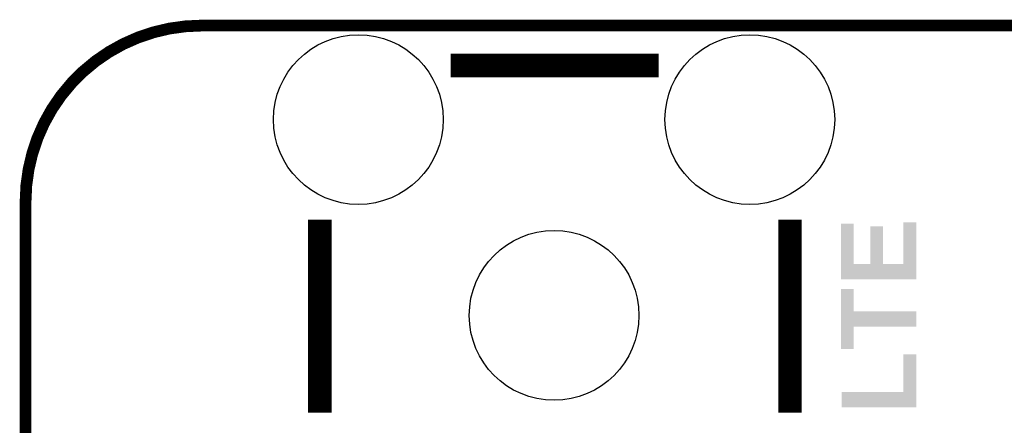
# Model space of a CAD drawing. Extents: x -1.3 to 24.2, y -3.9 to 53.4.
# Tile 35 of 45: x -1.3 to 11.4, y 48.2 to 53.4. Entities that reach past the tile are written whole.
import ezdxf

# ---------------------------------------------------------------- set-up
doc = ezdxf.new("R2010")
doc.units = 0
doc.layers.get('0').update_dxf_attribs({"linetype": 'CONTINUOUS'})
for name, color, linetype in [('LTE_IOT_24_CLICK_V101_GKO', 9, 'CONTINUOUS'), ('LTE_IOT_24_CLICK_V101_GTO', 11, 'CONTINUOUS'), ('LTE_IOT_24_CLICK_V101_GTS', 8, 'CONTINUOUS')]:
    doc.layers.add(name, color=color, linetype=linetype)

# ---------------------------------------------------------------- blocks, each defined once
blk = doc.blocks.new('ROUND_110')
blk.add_circle((0, 0), 1.101)

msp = doc.modelspace()

# ---------------------------------------------------------------- linework, layer by layer
at = {"layer": 'LTE_IOT_24_CLICK_V101_GKO', "const_width": 0.1524}
msp.add_lwpolyline([(1.016, 53.34, 0.4142136), (-1.27, 51.054)], format="xyb", dxfattribs=at)
for points in [[(1.016, 53.34), (21.844, 53.34)], [(-1.27, -3.81), (-1.27, 51.054)]]:
    msp.add_lwpolyline(points, dxfattribs=at)
at = {"layer": 'LTE_IOT_24_CLICK_V101_GTO', "const_width": 0.3048}
for points in [[(4.24688, 52.82184), (6.9469, 52.82184)], [(2.54762, 48.32096), (2.54762, 50.82032)], [(8.6487, 48.32096), (8.6487, 50.82032)]]:
    msp.add_lwpolyline(points, dxfattribs=at)
at = {"layer": 'LTE_IOT_24_CLICK_V101_GTO'}
for points in [[(9.311646, 50.24628), (9.311662, 50.772036), (9.476764, 50.24628), (9.47674, 50.772036)], [(9.311662, 50.772036), (9.311664, 50.77206), (9.47674, 50.772036), (9.311664, 50.77206)], [(9.69264, 50.246304), (9.692662, 50.736476), (9.857764, 50.246304), (9.85774, 50.736476)], [(9.692662, 50.736476), (9.692664, 50.7365), (9.85774, 50.736476), (9.692664, 50.7365)], [(10.1219, 50.246304), (10.121922, 50.789816), (10.286982, 50.246304), (10.287, 50.789816)], [(10.121922, 50.789816), (10.121924, 50.78984), (10.287, 50.789816), (10.121924, 50.78984)], [(9.31164, 50.048184), (9.311646, 50.24628), (10.286976, 50.048184), (10.286982, 50.24628)], [(9.476764, 50.24628), (9.69264, 50.246304), (9.857764, 50.24628), (9.857764, 50.246304)], [(9.857764, 50.24628), (10.1219, 50.246304), (10.286982, 50.24628), (10.286982, 50.246304)], [(10.286976, 50.04816), (9.31164, 50.048184), (10.286976, 50.04816), (10.286976, 50.048184)], [(9.311654, 49.63414), (9.311662, 49.921136), (9.476764, 49.63414), (9.47674, 49.921136)], [(9.311662, 49.921136), (9.311664, 49.92116), (9.47674, 49.921136), (9.311664, 49.92116)], [(9.311648, 49.43602), (9.311654, 49.634116), (10.286976, 49.43602), (10.287, 49.634116)], [(9.311654, 49.634116), (9.311654, 49.63414), (10.287, 49.634116), (9.476764, 49.63414)], [(9.31164, 49.146484), (9.311648, 49.435996), (9.476716, 49.146484), (9.47674, 49.435996)], [(9.311648, 49.435996), (9.311648, 49.43602), (9.47674, 49.435996), (10.286976, 49.43602)], [(9.476716, 49.14646), (9.31164, 49.146484), (9.476716, 49.14646), (9.476716, 49.146484)], [(10.1219, 48.585144), (10.121922, 49.075316), (10.286982, 48.585144), (10.287, 49.075316)], [(10.121922, 49.075316), (10.121924, 49.07534), (10.287, 49.075316), (10.121924, 49.07534)], [(9.31926, 48.387024), (9.319284, 48.58512), (10.286976, 48.387024), (10.286982, 48.58512)], [(9.319284, 48.58512), (10.1219, 48.585144), (10.286982, 48.58512), (10.286982, 48.585144)], [(10.286976, 48.387), (9.31926, 48.387024), (10.286976, 48.387), (10.286976, 48.387024)]]:
    msp.add_solid(points, dxfattribs=at)

# ---------------------------------------------------------------- block references
at = {"layer": 'LTE_IOT_24_CLICK_V101_GTS'}
for p in [(3.048, 52.1208), (8.128, 52.1208), (5.588, 49.5808)]:
    msp.add_blockref('ROUND_110', p, dxfattribs=at)

doc.saveas('drawing.dxf')
